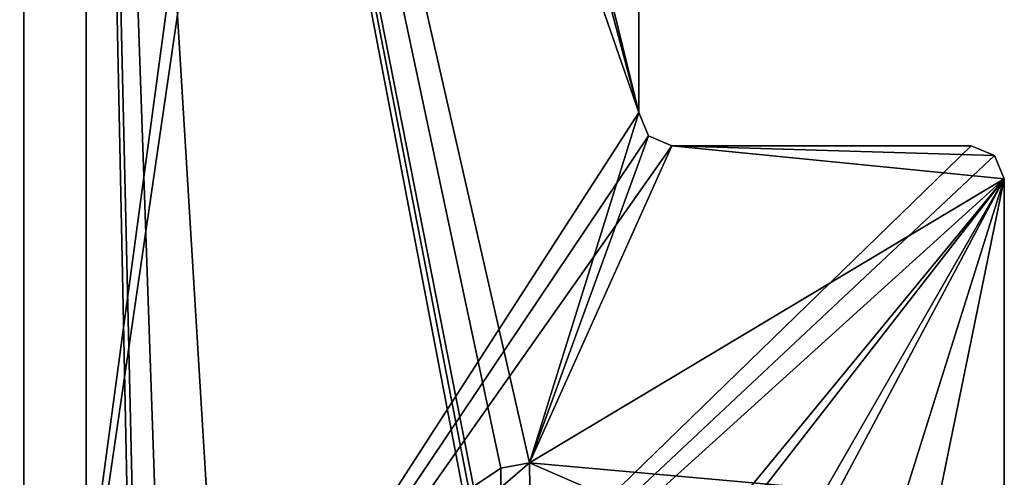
# Model space of a CAD drawing. Header units: millimetres. Extents: x -269 to 269, y -42 to 464.
# Tile 226 of 256: x 227 to 251, y 20 to 31. Entities that reach past the tile are written whole.
import ezdxf

# ---------------------------------------------------------------- set-up
doc = ezdxf.new("R2010")
doc.units = ezdxf.units.MM
doc.header["$LTSCALE"] = 65.185185
for name, color, linetype in [('761', 7, 'CONTINUOUS'), ('783', 7, 'CONTINUOUS'), ('784', 7, 'CONTINUOUS'), ('789', 7, 'CONTINUOUS'), ('790', 7, 'CONTINUOUS'), ('792', 7, 'CONTINUOUS'), ('821', 7, 'CONTINUOUS'), ('822', 7, 'CONTINUOUS'), ('823', 7, 'CONTINUOUS'), ('824', 7, 'CONTINUOUS'), ('825', 7, 'CONTINUOUS'), ('873', 7, 'CONTINUOUS')]:
    doc.layers.add(name, color=color, linetype=linetype)

msp = doc.modelspace()

# ---------------------------------------------------------------- linework, layer by layer
at = {"layer": '761', "color": 250, "linetype": 'Continuous', "true_color": 0x404040}
for points in [[(227.1, 69.6), (227.1, 5.819), (234, 57), (227.1, 69.6)], [(241.9, 28.8), (241.9, 69.6), (235, 57), (241.9, 28.8)], [(234, 57), (227.1, 5.819), (234.499, 56.5), (234, 57)], [(241.9, 28.8), (235, 57), (234.499, 56.5), (241.9, 28.8)], [(227.1, 5.819), (241.9, 28.8), (234.499, 56.5), (227.1, 5.819)], [(242.134, 28.234), (241.9, 28.8), (227.1, 5.819), (242.134, 28.234)], [(242.7, 28), (242.134, 28.234), (227.1, 5.819), (242.7, 28)], [(249.9, 28), (242.7, 28), (227.1, 5.819), (249.9, 28)], [(250.466, 27.766), (249.9, 28), (227.1, 5.819), (250.466, 27.766)], [(250.7, 27.2), (250.466, 27.766), (227.1, 5.819), (250.7, 27.2)], [(250.7, 27.2), (227.1, 5.819), (234.501, 7.5), (250.7, 27.2)], [(227.6, -13), (250.7, -13), (250.7, 27.2), (227.6, -13)], [(227.6, -13), (250.7, 27.2), (235, 7), (227.6, -13)], [(235, 7), (250.7, 27.2), (234.501, 7.5), (235, 7)]]:
    msp.add_3dface(points, dxfattribs=at)
at = {"layer": '783', "color": 250, "linetype": 'Continuous', "true_color": 0x404040}
for points in [[(227.1, 5.819), (227.1, 69.6), (227.1, 69.6, -447), (227.1, 5.819)], [(227.1, 5.819), (227.1, 69.6, -447), (227.1, 5.819, -430.7), (227.1, 5.819)], [(227.1, 69.6, -447), (227.1, 67.2, -447), (227.1, 5.819, -430.7), (227.1, 69.6, -447)], [(227.1, 5.819, -430.7), (227.1, 67.2, -447), (227.1, 5.819, -447), (227.1, 5.819, -430.7)]]:
    msp.add_3dface(points, dxfattribs=at)
at = {"layer": '784', "color": 250, "linetype": 'Continuous', "true_color": 0x404040}
for points in [[(227.1, 5.819, -447), (227.1, 67.2, -447), (206.5, 6.5, -447), (227.1, 5.819, -447)], [(227.1, 67.2, -447), (206.5, 65.2, -447), (206.5, 6.5, -447), (227.1, 67.2, -447)]]:
    msp.add_3dface(points, dxfattribs=at)
at = {"layer": '789', "color": 250, "linetype": 'Continuous', "true_color": 0x404040}
for points in [[(241.9, 69.6, -447), (241.9, 28.8, -447), (228.6, 67.2, -447), (241.9, 69.6, -447)], [(228.6, 4.5, -447), (228.6, 67.2, -447), (229.75, 11.701, -447), (228.6, 4.5, -447)], [(228.6, 67.2, -447), (241.9, 28.8, -447), (239.271, 20.359, -447), (228.6, 67.2, -447)], [(237.669, 19.695, -447), (228.6, 67.2, -447), (237.809, 19.721, -447), (237.669, 19.695, -447)], [(228.6, 67.2, -447), (237.669, 19.695, -447), (231.5, 19.695, -447), (228.6, 67.2, -447)], [(237.809, 19.721, -447), (228.6, 67.2, -447), (237.922, 19.791, -447), (237.809, 19.721, -447)], [(237.922, 19.791, -447), (228.6, 67.2, -447), (238.583, 20.227, -447), (237.922, 19.791, -447)], [(238.583, 20.227, -447), (228.6, 67.2, -447), (239.271, 20.359, -447), (238.583, 20.227, -447)], [(229.75, 17.955, -447), (228.6, 67.2, -447), (230.266, 19.186, -447), (229.75, 17.955, -447)], [(228.6, 67.2, -447), (229.75, 17.955, -447), (229.75, 11.701, -447), (228.6, 67.2, -447)], [(230.266, 19.186, -447), (228.6, 67.2, -447), (231.5, 19.695, -447), (230.266, 19.186, -447)], [(241.9, 28.8, -447), (242.134, 28.234, -447), (239.271, 20.359, -447), (241.9, 28.8, -447)], [(242.134, 28.234, -447), (242.7, 28, -447), (239.271, 20.359, -447), (242.134, 28.234, -447)], [(242.7, 28, -447), (250.7, 27.2, -447), (239.271, 20.359, -447), (242.7, 28, -447)], [(250.466, 27.766, -447), (250.7, 27.2, -447), (242.7, 28, -447), (250.466, 27.766, -447)], [(249.9, 28, -447), (250.466, 27.766, -447), (242.7, 28, -447), (249.9, 28, -447)], [(239.271, 20.359, -447), (250.7, 27.2, -447), (246.7, 19.695, -447), (239.271, 20.359, -447)], [(246.7, 19.695, -447), (250.7, 27.2, -447), (248.15, 19.095, -447), (246.7, 19.695, -447)], [(248.15, 19.095, -447), (250.7, 27.2, -447), (248.75, 17.645, -447), (248.15, 19.095, -447)], [(250.7, 27.2, -447), (250.7, -13, -447), (248.75, 17.645, -447), (250.7, 27.2, -447)], [(240.578, 19.791, -447), (239.271, 20.359, -447), (246.7, 19.695, -447), (240.578, 19.791, -447)]]:
    msp.add_3dface(points, dxfattribs=at)
at = {"layer": '790', "color": 250, "linetype": 'Continuous', "true_color": 0x404040}
for points in [[(228.6, 4.5, -447), (228.6, 4.5, -451.2), (228.6, 67.2, -451.2), (228.6, 4.5, -447)], [(228.6, 67.2, -447), (228.6, 4.5, -447), (228.6, 67.2, -451.2), (228.6, 67.2, -447)]]:
    msp.add_3dface(points, dxfattribs=at)
at = {"layer": '792', "color": 250, "linetype": 'Continuous', "true_color": 0x404040}
for points in [[(207.086, 66.614, -451.2), (208.5, 67.2, -451.2), (228.6, 4.5, -451.2), (207.086, 66.614, -451.2)], [(228.6, 4.5, -451.2), (208.5, 67.2, -451.2), (228.6, 67.2, -451.2), (228.6, 4.5, -451.2)], [(206.5, 65.2, -451.2), (207.086, 66.614, -451.2), (228.6, 4.5, -451.2), (206.5, 65.2, -451.2)], [(206.5, 6.5, -451.2), (206.5, 65.2, -451.2), (228.6, 4.5, -451.2), (206.5, 6.5, -451.2)]]:
    msp.add_3dface(points, dxfattribs=at)
at = {"layer": '821', "color": 250, "linetype": 'Continuous', "true_color": 0x404040}
for points in [[(250.7, -13), (250.7, -13, -447), (250.7, 27.2), (250.7, -13)], [(250.7, 27.2), (250.7, -13, -447), (250.7, 27.2, -447), (250.7, 27.2)]]:
    msp.add_3dface(points, dxfattribs=at)
at = {"layer": '822', "color": 250, "linetype": 'Continuous', "true_color": 0x404040}
for points in [[(249.9, 28), (250.466, 27.766), (249.9, 28, -447), (249.9, 28)], [(250.466, 27.766), (250.466, 27.766, -447), (249.9, 28, -447), (250.466, 27.766)], [(250.466, 27.766), (250.7, 27.2), (250.466, 27.766, -447), (250.466, 27.766)], [(250.7, 27.2), (250.7, 27.2, -447), (250.466, 27.766, -447), (250.7, 27.2)]]:
    msp.add_3dface(points, dxfattribs=at)
at = {"layer": '823', "color": 250, "linetype": 'Continuous', "true_color": 0x404040}
for points in [[(242.7, 28), (249.9, 28), (249.9, 28, -447), (242.7, 28)], [(242.7, 28), (249.9, 28, -447), (242.7, 28, -447), (242.7, 28)]]:
    msp.add_3dface(points, dxfattribs=at)
at = {"layer": '824', "color": 250, "linetype": 'Continuous', "true_color": 0x404040}
for points in [[(241.9, 28.8), (242.134, 28.234), (241.9, 28.8, -447), (241.9, 28.8)], [(242.134, 28.234), (242.134, 28.234, -447), (241.9, 28.8, -447), (242.134, 28.234)], [(242.134, 28.234), (242.7, 28), (242.134, 28.234, -447), (242.134, 28.234)], [(242.7, 28), (242.7, 28, -447), (242.134, 28.234, -447), (242.7, 28)]]:
    msp.add_3dface(points, dxfattribs=at)
at = {"layer": '825', "color": 250, "linetype": 'Continuous', "true_color": 0x404040}
for points in [[(241.9, 69.6), (241.9, 28.8), (241.9, 28.8, -447), (241.9, 69.6)], [(241.9, 69.6), (241.9, 28.8, -447), (241.9, 69.6, -447), (241.9, 69.6)]]:
    msp.add_3dface(points, dxfattribs=at)
at = {"layer": '873', "color": 250, "linetype": 'Continuous', "true_color": 0x404040}
for points in [[(237.922, 19.791, -447), (238.583, 20.227, -447), (238.579, 19.76, -447.55), (237.922, 19.791, -447)], [(238.583, 20.227, -447), (239.271, 20.359, -447), (238.579, 19.76, -447.55), (238.583, 20.227, -447)], [(239.271, 20.359, -447), (239.278, 19.751, -447.718), (238.579, 19.76, -447.55), (239.271, 20.359, -447)], [(239.271, 20.359, -447), (240.578, 19.791, -447), (239.278, 19.751, -447.718), (239.271, 20.359, -447)]]:
    msp.add_3dface(points, dxfattribs=at)

doc.saveas('drawing.dxf')
